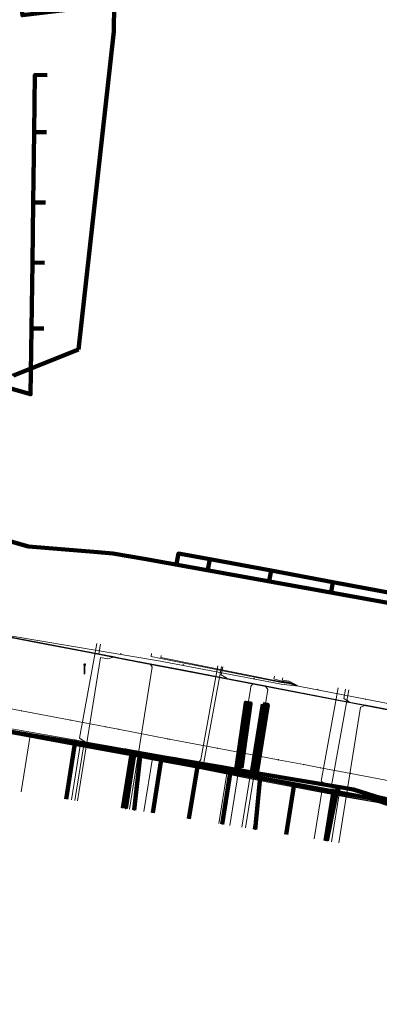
# Model space of a CAD drawing. Extents: x 152558 to 154479, y 462974 to 463683.
# Tile 67 of 256: x 152905 to 152935, y 463447 to 463527. Entities that reach past the tile are written whole.
import ezdxf
from ezdxf.lldxf.tags import DXFTag

# ---------------------------------------------------------------- set-up
doc = ezdxf.new("R2010")
doc.units = 0
doc.header["$LTSCALE"] = 0.2
doc.layers.get('0').update_dxf_attribs({"linetype": 'CONTINUOUS'})
for name, color, linetype, lineweight in [('B-RO-KL-DATA_COAXIAAL_17_ZIGGO BV-G', 90, 'KL-DATA-N', 18), ('B-RO-KL-DATA_COAXIAAL_7_ZIGGO BV-G', 90, 'KL-DATA-N', 18), ('B-RO-KL-DATA_EUROFIBER NEDERLAND BV-G', 90, 'KL-DATA-N', 18), ('B-RO-KL-DATA_HULPSTUK_KPN BV-S', 90, 'CONTINUOUS', 25), ('B-RO-KL-DATA_HULPSTUK_REGGEFIBER OPERATOR BV-S', 90, 'CONTINUOUS', 25), ('B-RO-KL-DATA_KABELBED_KPN BV-G', 90, 'CONTINUOUS', 100), ('B-RO-KL-DATA_KABELBED_ZIGGO BV-G', 90, 'CONTINUOUS', 100), ('B-RO-KL-DATA_REGGEFIBER OPERATOR BV-G', 90, 'KL-DATA-N', 18), ('B-RO-KL-ET_LS_400 V_STEDIN NETBEHEER BV-G', 190, 'KL-LS-N', 18), ('B-RO-KL-ET_LS_GEMEENTE AMERSFOORT-S', 190, 'CONTINUOUS', 25), ('B-RO-KL-ET_LS_MANTELBUIS_400_STEDIN NETBEHEER BV-G', 190, 'CONTINUOUS', 100), ('B-RO-KL-GAS_LD_KOPER_22_0.1 BAR_STEDIN NETBEHEER BV-G', 50, 'KL-GAS-LD-N', 18), ('B-RO-KL-GAS_LD_PE_32_0.1 BAR_STEDIN NETBEHEER BV-G', 50, 'KL-GAS-LD-N', 18), ('B-RO-KL-GAS_LD_PVC_63_0.1 BAR_STEDIN NETBEHEER BV-G', 50, 'KL-GAS-LD-N', 18), ('B-RO-KL-WATER_100_VITENS-G', 170, 'KL-WATER-N', 18), ('B-RO-KL-WATER_HULPSTUK_VITENS-S', 170, 'CONTINUOUS', 25)]:
    doc.layers.add(name, color=color, linetype=linetype, lineweight=lineweight)
doc.styles.add('NLCS-ISO', font='NLCS-ISO.ttf')
tags = doc.linetypes.add('KL-DATA-N', pattern='A,4,-1,[101,NLCS.SHX,S=0.5,R=0,X=0,Y=0],-1,4,-1,["D",Standard,S=1,R=0,X=-0.25,Y=-0.5],-1.5', length=12.5).pattern_tags.tags
tags[18] = DXFTag(74, 10)
tags = doc.linetypes.add('KL-GAS-LD-N', pattern='A,4,-1,[69,NLCS.SHX,S=0.5,R=0,X=0,Y=0],-1,4,-1,["L",Standard,S=1,R=0,X=0.25,Y=-0.5],-2', length=13).pattern_tags.tags
tags[18] = DXFTag(74, 10)
tags = doc.linetypes.add('KL-LS-N', pattern='A,4,-1,[103,NLCS.SHX,S=0.75,R=0,X=0,Y=0],-1,4,-1,["L",Standard,S=1,R=0,X=0,Y=-0.5],-2', length=13).pattern_tags.tags
tags[18] = DXFTag(74, 10)
doc.linetypes.add('KL-WATER-N', pattern='A,7,-0.5,[168,NLCS.SHX,S=0.75,R=0,X=0.75,Y=0],-2', length=9.5)

# ---------------------------------------------------------------- blocks, each defined once
blk = doc.blocks.new('SKL-WTB_HULP_OVERIG-SO')
at = {"color": 0, "linetype": 'ByBlock', "lineweight": 18}
for points in [[(-0.14, 0.14), (0.14, -0.14)], [(0.14, 0.14), (-0.14, -0.14)]]:
    blk.add_lwpolyline(points, dxfattribs=at)
at = {"color": 0, "linetype": 'ByBlock', "lineweight": 18, "style": 'NLCS-ISO', "flags": 1}
for tag, p in [('TYPE', (1.5, 0)), ('OMSCHRIJVING', (1.5, -3)), ('LABEL', (1.5, -1.5))]:
    blk.add_attdef(tag, p, '', height=1, dxfattribs=at)
blk = doc.blocks.new('SKL-WTB_HULP_MOF-SO')
at = {"linetype": 'ByBlock', "lineweight": 18}
h = blk.add_hatch(color=0, dxfattribs=at)
h.dxf.hatch_style = 1
h.paths.add_polyline_path([(-0.5625, 0, 1), (0.5625, 0, 1)])
at = {"color": 0, "linetype": 'ByBlock', "lineweight": 18}
blk.add_circle((0, 0), 0.5625, dxfattribs=at)
at = {"color": 0, "linetype": 'ByBlock', "lineweight": 18, "style": 'NLCS-ISO', "flags": 1}
for tag, p in [('TYPE', (1.5, 0)), ('OMSCHRIJVING', (1.5, -3)), ('LABEL', (1.5, -1.5))]:
    blk.add_attdef(tag, p, '', height=1, dxfattribs=at)
blk = doc.blocks.new('SKL-ET_LS_MAST-SO')
for p, q in [((-0.05, 2.07), (0.05, 2.07)), ((-0.05, -2), (0.05, -2))]:
    blk.add_line(p, q)
for points in [[(-0.18, 1.76), (-0.22, 1.76), (-0.22, 1.84), (-0.18, 1.84), (-0.18, 1.79)], [(-0.18, 1.49), (-0.22, 1.49), (-0.22, 1.57), (-0.18, 1.57), (-0.18, 1.52)], [(-0.18, 1.79), (-0.05, 1.79)], [(-0.18, 1.76), (-0.05, 1.76)], [(-0.18, 1.52), (-0.05, 1.52)], [(-0.18, 1.49), (-0.05, 1.49)], [(-0.05, -2), (-0.05, 2.07)], [(0.05, -2), (0.05, 2.07)], [(0.18, 1.92), (0.05, 1.92)], [(0.18, 1.89), (0.05, 1.89)], [(0.18, 1.66), (0.05, 1.66)], [(0.18, 1.63), (0.05, 1.63)], [(0.18, 1.39), (0.05, 1.39)], [(0.18, 1.36), (0.05, 1.36)], [(0.18, 1.89), (0.22, 1.89), (0.22, 1.97), (0.18, 1.97), (0.18, 1.92)], [(0.18, 1.63), (0.22, 1.63), (0.22, 1.71), (0.18, 1.71), (0.18, 1.66)], [(0.18, 1.36), (0.22, 1.36), (0.22, 1.44), (0.18, 1.44), (0.18, 1.39)]]:
    blk.add_lwpolyline(points)

msp = doc.modelspace()

# ---------------------------------------------------------------- linework, layer by layer
at = {"layer": 'B-RO-KL-DATA_COAXIAAL_17_ZIGGO BV-G', "flags": 128}
msp.add_lwpolyline([(152885.69, 463491.484), (152886.265, 463491.311), (152885.051, 463487.276), (152884.565, 463485.66), (152883.787, 463483.074), (152883.563, 463482.529), (152883.237, 463482.039), (152883.114, 463481.916), (152881.033, 463474.06), (152893.307, 463471.055), (152894.438, 463470.847), (152898.869, 463470.031), (152902.731, 463469.32), (152909.657, 463468.045), (152911.907, 463467.631), (152914.274, 463467.195), (152916.715, 463466.745), (152919.666, 463466.202), (152922.902, 463465.606), (152927.585, 463464.744), (152930.791, 463464.153), (152933.889, 463463.583), (152935.402, 463463.084), (152940.506, 463461.402), (152945.313, 463459.817), (152950.418, 463458.134), (152955.225, 463456.55), (152960.33, 463454.867), (152964.532, 463453.482), (152971.675, 463451.127), (152971.731, 463451.102), (152976.556, 463464.332), (152976.855, 463465.489), (152977.322, 463467.299), (152977.536, 463468.127), (152977.688, 463468.717)], dxfattribs=at)
at = {"layer": 'B-RO-KL-DATA_COAXIAAL_7_ZIGGO BV-G', "flags": 128}
for points in [[(152885.69, 463491.484), (152886.265, 463491.311), (152885.051, 463487.276), (152893.092, 463484.858), (152894.97, 463484.32), (152895.609, 463486.553), (152897.04, 463491.551), (152898.507, 463496.678), (152899.057, 463498.601), (152906.04, 463496.602), (152906.113, 463501.984), (152906.185, 463507.365), (152906.251, 463512.271), (152906.329, 463518.017), (152906.392, 463522.691), (152907.392, 463522.677)], [(152885.69, 463491.484), (152886.265, 463491.311), (152885.051, 463487.276), (152893.092, 463484.858), (152894.97, 463484.32), (152895.609, 463486.553), (152897.04, 463491.551), (152898.507, 463496.678), (152899.057, 463498.601), (152906.04, 463496.602), (152906.113, 463501.984), (152906.185, 463507.365), (152906.251, 463512.271), (152906.329, 463518.017), (152907.329, 463518.003)], [(152885.69, 463491.484), (152886.265, 463491.311), (152885.051, 463487.276), (152893.092, 463484.858), (152894.97, 463484.32), (152895.609, 463486.553), (152897.04, 463491.551), (152898.507, 463496.678), (152899.057, 463498.601), (152906.04, 463496.602), (152906.113, 463501.984), (152906.185, 463507.365), (152906.251, 463512.271), (152907.251, 463512.258)], [(152885.69, 463491.484), (152886.265, 463491.311), (152885.051, 463487.276), (152893.092, 463484.858), (152894.97, 463484.32), (152895.609, 463486.553), (152897.04, 463491.551), (152898.507, 463496.678), (152899.057, 463498.601), (152906.04, 463496.602), (152906.113, 463501.984), (152906.185, 463507.365), (152907.185, 463507.352)], [(152907.112, 463501.97), (152906.113, 463501.984), (152906.04, 463496.602), (152899.057, 463498.601), (152898.507, 463496.678), (152897.04, 463491.551), (152895.609, 463486.553), (152894.97, 463484.32), (152893.092, 463484.858), (152885.051, 463487.276), (152886.265, 463491.311), (152885.69, 463491.484)], [(152885.69, 463491.484), (152886.265, 463491.311), (152885.051, 463487.276), (152884.565, 463485.66), (152883.787, 463483.074), (152883.563, 463482.529), (152883.237, 463482.039), (152883.114, 463481.916), (152881.033, 463474.06), (152893.307, 463471.055), (152894.438, 463470.847), (152898.869, 463470.031), (152902.731, 463469.32), (152909.657, 463468.045), (152911.907, 463467.631), (152914.274, 463467.195), (152916.715, 463466.745), (152919.666, 463466.202), (152922.902, 463465.606), (152927.585, 463464.744), (152930.791, 463464.153), (152930.147, 463460.137)], [(152885.69, 463491.484), (152886.265, 463491.311), (152885.051, 463487.276), (152884.565, 463485.66), (152883.787, 463483.074), (152883.563, 463482.529), (152883.237, 463482.039), (152883.114, 463481.916), (152881.033, 463474.06), (152893.307, 463471.055), (152894.438, 463470.847), (152898.869, 463470.031), (152902.731, 463469.32), (152909.657, 463468.045), (152911.907, 463467.631), (152914.274, 463467.195), (152916.715, 463466.745), (152919.666, 463466.202), (152922.902, 463465.606), (152927.585, 463464.744), (152926.929, 463460.653)], [(152885.69, 463491.484), (152886.265, 463491.311), (152885.051, 463487.276), (152884.565, 463485.66), (152883.787, 463483.074), (152883.563, 463482.529), (152883.237, 463482.039), (152883.114, 463481.916), (152881.033, 463474.06), (152893.307, 463471.055), (152894.438, 463470.847), (152898.869, 463470.031), (152902.731, 463469.32), (152909.657, 463468.045), (152911.907, 463467.631), (152914.274, 463467.195), (152916.715, 463466.745), (152919.666, 463466.202), (152918.979, 463461.923)], [(152885.69, 463491.484), (152886.265, 463491.311), (152885.051, 463487.276), (152884.565, 463485.66), (152883.787, 463483.074), (152883.563, 463482.529), (152883.237, 463482.039), (152883.114, 463481.916), (152881.033, 463474.06), (152893.307, 463471.055), (152894.438, 463470.847), (152898.869, 463470.031), (152902.731, 463469.32), (152909.657, 463468.045), (152911.907, 463467.631), (152914.274, 463467.195), (152916.715, 463466.745), (152916.018, 463462.402)], [(152885.69, 463491.484), (152886.265, 463491.311), (152885.051, 463487.276), (152884.565, 463485.66), (152883.787, 463483.074), (152883.563, 463482.529), (152883.237, 463482.039), (152883.114, 463481.916), (152881.033, 463474.06), (152893.307, 463471.055), (152894.438, 463470.847), (152898.869, 463470.031), (152902.731, 463469.32), (152909.657, 463468.045), (152911.907, 463467.631), (152914.274, 463467.195), (152913.569, 463462.795)], [(152885.69, 463491.484), (152886.265, 463491.311), (152885.051, 463487.276), (152884.565, 463485.66), (152883.787, 463483.074), (152883.563, 463482.529), (152883.237, 463482.039), (152883.114, 463481.916), (152881.033, 463474.06), (152893.307, 463471.055), (152894.438, 463470.847), (152898.869, 463470.031), (152902.731, 463469.32), (152909.657, 463468.045), (152911.907, 463467.631), (152914.274, 463467.195), (152913.569, 463462.795)], [(152885.69, 463491.484), (152886.265, 463491.311), (152885.051, 463487.276), (152884.565, 463485.66), (152883.787, 463483.074), (152883.563, 463482.529), (152883.237, 463482.039), (152883.114, 463481.916), (152881.033, 463474.06), (152893.307, 463471.055), (152894.438, 463470.847), (152898.869, 463470.031), (152902.731, 463469.32), (152909.657, 463468.045), (152908.934, 463463.538)], [(152977.688, 463468.717), (152977.536, 463468.127), (152977.322, 463467.299), (152972.645, 463468.805), (152972.631, 463468.81), (152969.842, 463469.707), (152965.293, 463471.17), (152957.829, 463473.571), (152955.656, 463474.27), (152950.648, 463475.881), (152945.955, 463477.391), (152941.129, 463478.944), (152938.223, 463479.879), (152935.859, 463480.316), (152930.747, 463481.261), (152925.687, 463482.197), (152920.685, 463483.122), (152918.117, 463483.597), (152917.935, 463482.614)], [(152977.688, 463468.717), (152977.536, 463468.127), (152977.322, 463467.299), (152972.645, 463468.805), (152972.631, 463468.81), (152969.842, 463469.707), (152965.293, 463471.17), (152957.829, 463473.571), (152955.656, 463474.27), (152950.648, 463475.881), (152945.955, 463477.391), (152941.129, 463478.944), (152938.223, 463479.879), (152935.859, 463480.316), (152930.747, 463481.261), (152925.687, 463482.197), (152925.505, 463481.214)]]:
    msp.add_lwpolyline(points, dxfattribs=at)
at = {"layer": 'B-RO-KL-DATA_EUROFIBER NEDERLAND BV-G', "flags": 128}
for points in [[(152571.462, 463494.696), (152614, 463485.4), (152615.1, 463482.7), (152678.5, 463464.8), (152679.7, 463464.8), (152685.6, 463462.8), (152698, 463459.2), (152703.7, 463457.3), (152720.1, 463452.4), (152731.7, 463448.8), (152732.3, 463448.7), (152740.2, 463446.1), (152747.8, 463444.1), (152751.2, 463443), (152751.7, 463443.2), (152755.2, 463454.3), (152761, 463474.3), (152761.9, 463477.7), (152762.9, 463480.9), (152763.8, 463484.5), (152767, 463494.7), (152767.9, 463498.1), (152771.4, 463509.8), (152772.7, 463513.8), (152773, 463514.2), (152773.3, 463514.3), (152777.9, 463512.9), (152778.3, 463513.1), (152778.7, 463514.1), (152780, 463518.5), (152780.5, 463519), (152783.3, 463520.1), (152784, 463520), (152812.4, 463511.4), (152827.7, 463506.6), (152828.9, 463505.7), (152831, 463500.9), (152829.3, 463495.1), (152829.5, 463494.3), (152830.2, 463493.2), (152831.6, 463490.5), (152832.5, 463489.4), (152849.6, 463484.1), (152851.2, 463483.7), (152861.1, 463480.6), (152863.2, 463479.8), (152867, 463476.5), (152873.3, 463475), (152874.7, 463474.9), (152876.8, 463474.9), (152881.9, 463474), (152891.4, 463471.3), (152897.6, 463470.1), (152916, 463466.8), (152936.3, 463462.9), (152942.5, 463461), (152953.3, 463457.5), (152965.2, 463453.3), (152966.3, 463453.1), (152970.6, 463451.7), (152972.3, 463451), (152973.1, 463450), (152970.9, 463430.7), (152971.4, 463430.6), (152977.2, 463429.9), (152982.1, 463429), (152996.4, 463426.6), (153020, 463422.8), (153038, 463419.8), (153049.2, 463418), (153058.3, 463416.6), (153059.7, 463417.6), (153063.1, 463420.1), (153066.7, 463423.6), (153085.6, 463442.6), (153093.4, 463450.7), (153096, 463452.3), (153099.1, 463449.1), (153103.8, 463442.4), (153107.1, 463435.7), (153107.4, 463434.8), (153109.9, 463428.3), (153112, 463421.3), (153112.9, 463413.6), (153112.9, 463407.3), (153113.3, 463406.2), (153113.1, 463402.8), (153112.1, 463396.3), (153110.6, 463390.3), (153110.2, 463388.1), (153111.1, 463387.4), (153112.3, 463387), (153118.7, 463385.3), (153121.5, 463384.9)], [(152571.462, 463494.696), (152614, 463485.4), (152615.1, 463482.7), (152678.5, 463464.8), (152679.7, 463464.8), (152685.6, 463462.8), (152698, 463459.2), (152703.7, 463457.3), (152720.1, 463452.4), (152731.7, 463448.8), (152732.3, 463448.7), (152740.2, 463446.1), (152747.8, 463444.1), (152751.2, 463443), (152751.7, 463443.2), (152755.2, 463454.3), (152761, 463474.3), (152761.9, 463477.7), (152762.9, 463480.9), (152763.8, 463484.5), (152767, 463494.7), (152767.9, 463498.1), (152771.4, 463509.8), (152772.7, 463513.8), (152773, 463514.2), (152773.3, 463514.3), (152777.9, 463512.9), (152778.3, 463513.1), (152778.7, 463514.1), (152780, 463518.5), (152780.5, 463519), (152783.3, 463520.1), (152784, 463520), (152812.4, 463511.4), (152827.7, 463506.6), (152828.9, 463505.7), (152831, 463500.9), (152829.3, 463495.1), (152829.5, 463494.3), (152830.2, 463493.2), (152831.6, 463490.5), (152832.5, 463489.4), (152849.6, 463484.1), (152851.2, 463483.7), (152861.1, 463480.6), (152863.2, 463479.8), (152867, 463476.5), (152873.3, 463475), (152874.7, 463474.9), (152876.8, 463474.9), (152881.9, 463474), (152891.4, 463471.3), (152897.6, 463470.1), (152916, 463466.8), (152936.3, 463462.9), (152936.5, 463462.8)]]:
    msp.add_lwpolyline(points, dxfattribs=at)
at = {"layer": 'B-RO-KL-DATA_KABELBED_KPN BV-G', "flags": 128}
for points in [[(152912.839, 463526.235), (152912.856, 463528.467), (152905.369, 463527.569), (152905.307, 463528.066)], [(152909.952, 463500.269), (152912.839, 463526.235)], [(152909.952, 463500.269), (152909.276, 463500), (152904.626, 463498.147), (152904.613, 463498.105)], [(152902.867, 463485.014), (152905.86, 463484.183), (152911.527, 463483.712)], [(152911.527, 463483.712), (152912.765, 463483.61)], [(152912.765, 463483.61), (152915.315, 463483.155), (152937.962, 463479.084), (152960.148, 463472.024), (152957.656, 463464.781)], [(152904.314, 463469.06), (152914.539, 463467.339), (152915.031, 463467.256), (152921.659, 463466.141), (152922.389, 463466.018), (152924.814, 463465.61), (152931.154, 463464.543), (152932.436, 463464.327), (152937.056, 463462.853)], [(152915.031, 463467.256), (152914.539, 463467.339), (152913.811, 463462.756)], [(152915.031, 463467.256), (152914.503, 463462.645)], [(152921.659, 463466.141), (152922.389, 463466.018), (152921.681, 463461.495)], [(152924.814, 463465.61), (152924.396, 463461.059)], [(152931.154, 463464.543), (152930.246, 463460.121)]]:
    msp.add_lwpolyline(points, dxfattribs=at)
at = {"layer": 'B-RO-KL-DATA_KABELBED_ZIGGO BV-G', "flags": 128}
for points in [[(152906.329, 463518.017), (152906.392, 463522.691), (152907.392, 463522.677)], [(152906.329, 463518.017), (152906.251, 463512.271)], [(152906.329, 463518.017), (152907.329, 463518.003)], [(152906.251, 463512.271), (152906.185, 463507.365)], [(152906.251, 463512.271), (152907.251, 463512.258)], [(152906.185, 463507.365), (152906.113, 463501.984)], [(152906.185, 463507.365), (152907.185, 463507.352)], [(152906.113, 463501.984), (152906.04, 463496.602), (152899.057, 463498.601), (152898.507, 463496.678)], [(152906.113, 463501.984), (152907.112, 463501.97)], [(152920.685, 463483.122), (152918.117, 463483.597), (152917.935, 463482.614)], [(152920.685, 463483.122), (152920.503, 463482.139)], [(152925.687, 463482.197), (152920.685, 463483.122)], [(152925.687, 463482.197), (152925.505, 463481.214)], [(152930.747, 463481.261), (152925.687, 463482.197)], [(152930.747, 463481.261), (152930.565, 463480.278)], [(152935.859, 463480.316), (152930.747, 463481.261)], [(152909.657, 463468.045), (152902.731, 463469.32)], [(152909.657, 463468.045), (152908.934, 463463.538)], [(152914.274, 463467.195), (152909.657, 463468.045)], [(152913.569, 463462.795), (152914.274, 463467.195)], [(152916.715, 463466.745), (152914.274, 463467.195)], [(152916.018, 463462.402), (152916.715, 463466.745)], [(152919.666, 463466.202), (152916.715, 463466.745)], [(152918.979, 463461.923), (152919.666, 463466.202)], [(152927.585, 463464.744), (152919.666, 463466.202)], [(152926.929, 463460.653), (152927.585, 463464.744)], [(152930.791, 463464.153), (152927.585, 463464.744)], [(152930.791, 463464.153), (152930.147, 463460.137)], [(152971.731, 463451.102), (152933.889, 463463.583), (152930.791, 463464.153)]]:
    msp.add_lwpolyline(points, dxfattribs=at)
at = {"layer": 'B-RO-KL-DATA_REGGEFIBER OPERATOR BV-G', "flags": 128}
for points in [[(152829.869, 463526.12), (152831.488, 463525.4), (152832.122, 463524.819), (152832.543, 463524.465), (152832.827, 463523.923), (152832.829, 463523.063), (152830.408, 463514.407), (152829.119, 463511.38), (152828.623, 463509.999), (152827.817, 463506.864), (152827.702, 463506.587), (152828.928, 463505.685), (152830.954, 463500.893), (152830.56, 463499.357), (152829.265, 463495.066), (152829.483, 463494.349), (152830.154, 463493.152), (152831.575, 463490.473), (152832.213, 463489.734), (152832.543, 463489.443), (152841.218, 463486.779), (152841.666, 463486.614), (152849.617, 463484.149), (152861.117, 463480.57), (152863.233, 463479.848), (152864.067, 463478.982), (152866.556, 463476.86), (152867.025, 463476.476), (152873.347, 463474.963), (152874.723, 463474.861), (152876.826, 463474.903), (152879.116, 463474.523), (152881.884, 463473.956), (152886.485, 463472.754), (152890.835, 463471.518), (152891.443, 463471.289), (152897.607, 463470.079), (152906.664, 463468.479), (152916.044, 463466.809), (152924.14, 463465.167), (152932.324, 463463.605), (152936.267, 463462.922), (152942.479, 463461.022), (152953.275, 463457.463), (152965.214, 463453.343), (152966.286, 463453.145), (152970.614, 463451.703), (152972.043, 463451.075), (152973.079, 463450.04), (152972.422, 463444.249), (152970.913, 463430.665), (152971.397, 463430.636), (152975.421, 463430.131), (152977.233, 463429.872), (152978.917, 463429.569), (152979.483, 463429.47), (152983.157, 463428.857), (152996.428, 463426.649), (153013.999, 463423.805), (153020.003, 463422.786), (153038.022, 463419.826), (153049.211, 463418.019), (153055.896, 463416.964), (153058.292, 463416.647), (153059.739, 463417.607), (153063.097, 463420.059), (153066.652, 463423.589), (153075.688, 463432.635), (153085.555, 463442.598), (153093.411, 463450.749), (153096.581, 463452.576)], [(152839.977, 463513.917), (152837.42, 463504.731), (152835.679, 463498.668), (152835.482, 463497.714), (152836.084, 463496.508), (152837.628, 463494.259), (152841.25, 463492.651), (152861.945, 463486.425), (152871.532, 463483.59), (152872.238, 463483.392), (152878.763, 463481.374), (152880.333, 463481.104), (152881.672, 463481.238), (152882.701, 463481.511), (152883.76, 463481.259), (152885.083, 463480.892), (152889.155, 463479.974), (152891.426, 463479.282), (152896.902, 463478.13), (152916.652, 463474.803), (152926.528, 463472.936), (152927.926, 463472.768), (152935.803, 463471.249), (152945.241, 463468.27), (152946.785, 463467.742), (152955.399, 463464.959), (152966.43, 463461.19), (152973.918, 463458.766), (152974.355, 463458.854), (152974.516, 463459.434), (152974.678, 463460.015), (152974.841, 463460.594), (152975.005, 463461.173), (152975.535, 463461.373), (152979.938, 463460.311), (152981.605, 463459.9)], [(152875.77, 463475.13), (152876.434, 463475.28), (152888.618, 463472.639), (152896.33, 463470.516), (152901.464, 463469.595), (152906.007, 463468.743), (152910.388, 463467.978), (152914.258, 463467.273), (152916.674, 463466.8), (152922.11, 463465.793), (152924.901, 463465.217), (152929.87, 463464.326), (152931.651, 463464.393), (152937.168, 463462.665), (152955.88, 463456.657), (152967.317, 463452.857), (152970.873, 463451.546), (152973.562, 463450.554), (152978.73, 463449.888), (152979.347, 463449.765), (152979.555, 463451.154), (152979.692, 463452.07), (152980.22, 463455.212), (152980.881, 463457.939), (152981.863, 463461.838), (152983.624, 463468.496), (152985.712, 463476.555), (152987.069, 463481.801), (152987.806, 463484.706)], [(152873.347, 463474.963), (152874.723, 463474.861), (152876.826, 463474.903), (152879.116, 463474.523), (152881.884, 463473.956), (152886.485, 463472.754), (152890.835, 463471.518), (152891.443, 463471.289), (152897.607, 463470.079), (152906.664, 463468.479), (152916.044, 463466.809), (152924.14, 463465.167), (152932.324, 463463.605), (152935.635, 463463.032)], [(152915.926, 463475.42), (152915.881, 463475.172), (152916.678, 463475.02), (152926.529, 463473.06), (152927.137, 463472.976), (152927.926, 463472.768)], [(152916.704, 463475.277), (152916.671, 463475.105), (152926.552, 463473.127), (152927.135, 463473.036), (152927.926, 463472.768)], [(152925.965, 463473.574), (152925.924, 463473.356), (152926.565, 463473.182), (152927.144, 463473.09), (152927.926, 463472.768)], [(152926.639, 463473.45), (152926.6, 463473.249), (152927.159, 463473.162), (152927.926, 463472.768)], [(152901.464, 463469.595), (152906.007, 463468.743)], [(152905.267, 463464.126), (152906.007, 463468.743)], [(152906.007, 463468.743), (152910.388, 463467.978)], [(152909.658, 463463.422), (152910.388, 463467.978)], [(152910.388, 463467.978), (152914.258, 463467.273)], [(152913.54, 463462.8), (152914.258, 463467.273)], [(152914.258, 463467.273), (152916.674, 463466.8)], [(152915.97, 463462.41), (152916.674, 463466.8)], [(152916.674, 463466.8), (152922.11, 463465.793)], [(152921.427, 463461.535), (152922.11, 463465.793)], [(152922.11, 463465.793), (152924.901, 463465.217)], [(152924.238, 463461.085), (152924.901, 463465.217)], [(152929.223, 463460.285), (152929.87, 463464.326), (152924.901, 463465.217)]]:
    msp.add_lwpolyline(points, dxfattribs=at)
at = {"layer": 'B-RO-KL-ET_LS_400 V_STEDIN NETBEHEER BV-G', "flags": 128}
for points in [[(152969.591, 463459.991), (152966.499, 463460.977), (152961.381, 463462.608), (152956.553, 463464.147), (152951.436, 463465.778), (152946.608, 463467.317), (152942.398, 463468.659), (152936.282, 463470.609), (152931.777, 463471.473), (152923.691, 463473.025), (152918.869, 463473.95), (152914.827, 463474.726), (152910.799, 463475.499), (152906.756, 463476.28), (152897.859, 463477.997), (152895.15, 463478.458), (152895.165, 463478.507)], [(152970.179, 463459.856), (152967.224, 463460.798), (152967.002, 463460.869), (152962.792, 463462.211), (152960.687, 463462.882), (152959.559, 463463.241), (152957.675, 463463.842), (152952.846, 463465.382), (152950.897, 463466.003), (152949.022, 463466.601), (152947.729, 463467.013), (152942.901, 463468.552), (152941.046, 463469.143), (152939.235, 463469.72), (152937.783, 463470.183), (152936.294, 463470.658), (152933.456, 463471.203), (152933.278, 463471.237), (152932.08, 463471.467), (152929.42, 463471.977), (152925.213, 463472.784), (152924.227, 463472.973), (152922.07, 463473.387), (152918.44, 463474.084), (152915.811, 463474.588), (152913.248, 463475.08), (152912.885, 463475.15), (152911.608, 463475.394), (152905.035, 463476.663), (152897.868, 463478.046), (152896.287, 463478.316), (152895.165, 463478.507)], [(152911.753, 463476.185), (152911.608, 463475.394)], [(152909.865, 463463.389), (152911.746, 463475.114), (152912.317, 463474.989), (152912.885, 463475.15)], [(152914.108, 463462.709), (152915.968, 463474.303), (152915.811, 463474.588)], [(152921.739, 463474.35), (152921.615, 463473.678), (152922.074, 463473.407), (152922.07, 463473.387)], [(152922.323, 463461.392), (152922.892, 463464.947), (152923.822, 463471.383), (152923.998, 463472.476)], [(152923.606, 463461.186), (152925.419, 463472.49), (152925.213, 463472.784)], [(152923.998, 463472.476), (152924.042, 463472.754), (152924.227, 463472.973)], [(152931.763, 463472.508), (152931.625, 463471.758), (152932.084, 463471.487), (152932.08, 463471.467)], [(152931.233, 463459.963), (152933.008, 463471.033), (152933.456, 463471.203)]]:
    msp.add_lwpolyline(points, dxfattribs=at)
at = {"layer": 'B-RO-KL-ET_LS_MANTELBUIS_400_STEDIN NETBEHEER BV-G', "flags": 128}
for points in [[(152923.26, 463466.09), (152924.02, 463471.354), (152923.624, 463471.412), (152922.864, 463466.148), (152923.26, 463466.09)], [(152925.027, 463471.304), (152924.158, 463465.889), (152924.552, 463465.825), (152925.421, 463471.24), (152925.027, 463471.304)]]:
    msp.add_lwpolyline(points, dxfattribs=at)
at = {"layer": 'B-RO-KL-GAS_LD_KOPER_22_0.1 BAR_STEDIN NETBEHEER BV-G', "flags": 128}
for points in [[(152911.458, 463476.239), (152910.037, 463468.501), (152910.492, 463468.219)], [(152921.345, 463474.422), (152919.938, 463466.764), (152919.803, 463466.584)], [(152921.64, 463474.368), (152920.197, 463466.515)], [(152931.173, 463472.616), (152929.776, 463465.006), (152930.329, 463464.7)], [(152932.058, 463472.454), (152930.623, 463464.647)], [(152909.372, 463463.468), (152910.112, 463468.082), (152909.651, 463468.366)], [(152913.515, 463462.804), (152914.246, 463467.359), (152913.785, 463467.642)], [(152915.292, 463462.519), (152916.018, 463467.048), (152916.544, 463467.158)], [(152923.31, 463461.234), (152924.017, 463465.639), (152924.542, 463465.749)], [(152930.641, 463460.058), (152931.321, 463464.3), (152930.863, 463464.603)]]:
    msp.add_lwpolyline(points, dxfattribs=at)
at = {"layer": 'B-RO-KL-GAS_LD_PE_32_0.1 BAR_STEDIN NETBEHEER BV-G', "flags": 128}
msp.add_lwpolyline([(152921.829, 463461.471), (152922.531, 463465.901), (152922.079, 463466.183)], dxfattribs=at)
at = {"layer": 'B-RO-KL-GAS_LD_PVC_63_0.1 BAR_STEDIN NETBEHEER BV-G', "flags": 128}
msp.add_lwpolyline([(152889.022, 463472.4), (152891.35, 463471.839), (152895.459, 463470.907), (152895.855, 463470.835), (152896.286, 463470.757), (152900.655, 463469.962), (152901.306, 463469.844), (152904.261, 463469.309), (152904.352, 463469.293), (152909.587, 463468.377), (152909.651, 463468.366), (152910.492, 463468.219), (152912.98, 463467.783), (152913.567, 463467.68), (152913.785, 463467.642), (152916.544, 463467.158), (152917.168, 463467.048), (152917.845, 463466.929), (152919.803, 463466.584), (152920.197, 463466.515), (152921.496, 463466.286), (152922.079, 463466.183), (152922.558, 463466.099), (152924.542, 463465.749), (152926.039, 463465.485), (152928.052, 463465.119), (152930.329, 463464.7), (152930.473, 463464.674), (152930.623, 463464.647), (152930.863, 463464.603), (152932.332, 463464.286), (152934.96, 463463.716), (152936.096, 463463.331), (152937.648, 463462.805), (152938.002, 463462.685), (152938.38, 463462.557), (152939.845, 463462.067), (152940.917, 463461.723), (152944.523, 463460.567), (152945.943, 463460.112), (152946.887, 463459.809), (152947.458, 463459.626), (152947.839, 463459.504), (152948.602, 463459.26), (152949.341, 463459.023), (152951.596, 463458.285), (152954.222, 463457.405), (152956.08, 463456.783), (152956.633, 463456.598), (152957.297, 463456.375), (152957.594, 463456.275), (152957.879, 463456.18), (152958.791, 463455.874), (152960.138, 463455.423), (152961.777, 463454.874), (152964.165, 463454.115), (152964.385, 463454.045), (152966.636, 463453.33), (152966.972, 463453.224), (152967.017, 463453.21), (152969.313, 463452.484), (152972.216, 463451.584), (152979.197, 463449.989), (152979.716, 463449.903)], dxfattribs=at)
at = {"layer": 'B-RO-KL-WATER_100_VITENS-G', "flags": 128}
msp.add_lwpolyline([(152889.195, 463474.089), (152893.91, 463472.905), (152897.928, 463472.141), (152900.457, 463471.66), (152905.282, 463470.742), (152909.326, 463469.973), (152912.18, 463469.43), (152913.186, 463469.239), (152917.23, 463468.47), (152917.373, 463468.443), (152921.274, 463467.701), (152923.163, 463467.342), (152926.283, 463466.749), (152928.356, 463466.355), (152929.729, 463466.094), (152932.216, 463465.621), (152937.226, 463464.668), (152940.161, 463464.11), (152941.898, 463463.78), (152945.324, 463462.567), (152945.939, 463462.349), (152950.083, 463460.883), (152951.009, 463460.555), (152955.155, 463459.087), (152955.767, 463458.87), (152959.913, 463457.402), (152960.84, 463457.074), (152964.985, 463455.607), (152965.024, 463455.593), (152968.719, 463454.285), (152970.057, 463453.812), (152970.09, 463453.8)], dxfattribs=at)

# ---------------------------------------------------------------- block references
at = {"layer": 'B-RO-KL-DATA_HULPSTUK_KPN BV-S', "xscale": 0.2, "yscale": 0.2, "zscale": 0.2}
for name, p in [('SKL-WTB_HULP_OVERIG-SO', (152912.839, 463526.235)), ('SKL-WTB_HULP_OVERIG-SO', (152912.839, 463526.235)), ('SKL-WTB_HULP_OVERIG-SO', (152909.952, 463500.269)), ('SKL-WTB_HULP_OVERIG-SO', (152909.952, 463500.269)), ('SKL-WTB_HULP_OVERIG-SO', (152911.527, 463483.712)), ('SKL-WTB_HULP_OVERIG-SO', (152911.527, 463483.712)), ('SKL-WTB_HULP_OVERIG-SO', (152912.765, 463483.61)), ('SKL-WTB_HULP_OVERIG-SO', (152912.765, 463483.61)), ('SKL-WTB_HULP_MOF-SO', (152915.031, 463467.256)), ('SKL-WTB_HULP_OVERIG-SO', (152915.031, 463467.256)), ('SKL-WTB_HULP_OVERIG-SO', (152915.031, 463467.256)), ('SKL-WTB_HULP_MOF-SO', (152921.659, 463466.141)), ('SKL-WTB_HULP_OVERIG-SO', (152921.659, 463466.141)), ('SKL-WTB_HULP_MOF-SO', (152924.814, 463465.61)), ('SKL-WTB_HULP_OVERIG-SO', (152924.814, 463465.61)), ('SKL-WTB_HULP_MOF-SO', (152931.154, 463464.543)), ('SKL-WTB_HULP_OVERIG-SO', (152931.154, 463464.543)), ('SKL-WTB_HULP_OVERIG-SO', (152913.811, 463462.756)), ('SKL-WTB_HULP_OVERIG-SO', (152914.503, 463462.645)), ('SKL-WTB_HULP_OVERIG-SO', (152921.681, 463461.495)), ('SKL-WTB_HULP_OVERIG-SO', (152924.396, 463461.059)), ('SKL-WTB_HULP_OVERIG-SO', (152930.246, 463460.121))]:
    msp.add_blockref(name, p, dxfattribs=at)
at = {"layer": 'B-RO-KL-DATA_HULPSTUK_REGGEFIBER OPERATOR BV-S', "xscale": 0.2, "yscale": 0.2, "zscale": 0.2}
for p in [(152913.4, 463475.4), (152918.5, 463474.5), (152924.3, 463473.4), (152929.5, 463472.5), (152933.4, 463471.7)]:
    msp.add_blockref('SKL-WTB_HULP_OVERIG-SO', p, dxfattribs=at)
at = {"layer": 'B-RO-KL-ET_LS_GEMEENTE AMERSFOORT-S', "xscale": 0.2, "yscale": 0.2, "zscale": 0.2}
msp.add_blockref('SKL-ET_LS_MAST-SO', (152910.457, 463474.178), dxfattribs=at)
at = {"layer": 'B-RO-KL-WATER_HULPSTUK_VITENS-S', "xscale": 0.2, "yscale": 0.2, "zscale": 0.2}
for p in [(152905.282, 463470.742), (152909.326, 463469.973), (152912.18, 463469.43), (152913.186, 463469.239), (152917.23, 463468.47), (152917.373, 463468.443), (152921.274, 463467.701), (152923.163, 463467.342), (152926.283, 463466.749), (152928.356, 463466.355), (152929.729, 463466.094), (152932.216, 463465.621)]:
    msp.add_blockref('SKL-WTB_HULP_OVERIG-SO', p, dxfattribs=at)

doc.saveas('drawing.dxf')
